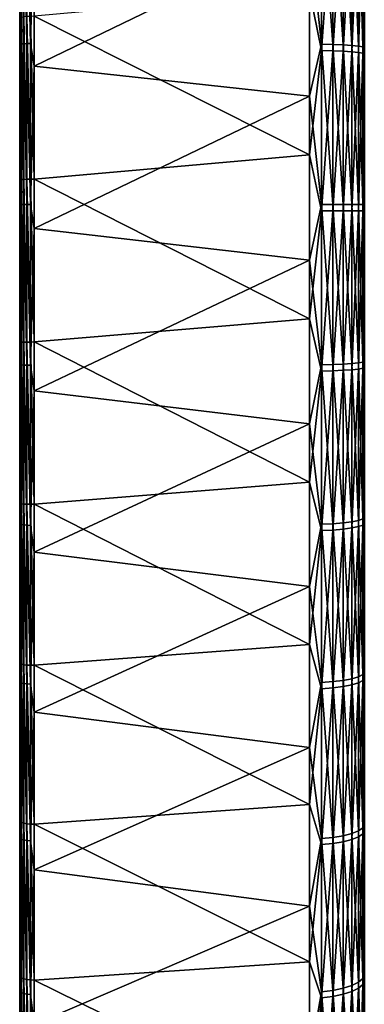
# Model space of a CAD drawing. Header units: metres. Extents: x 59 to 132, y -85 to 85.
# Tile 6 of 35: x 59 to 71, y -28 to 7. Entities that reach past the tile are written whole.
import ezdxf

# ---------------------------------------------------------------- set-up
doc = ezdxf.new("R2010")
doc.units = ezdxf.units.M
doc.layers.add('solid_21424500', color=7, linetype='CONTINUOUS')

msp = doc.modelspace()

# ---------------------------------------------------------------- linework, layer by layer
at = {"layer": 'solid_21424500'}
for points in [[(59, -83.846359, 10.483324), (59, 84.286888, 6), (59, 83.545753, 6)], [(59, -83.846359, 10.483324), (59, 83.687645, 11.688738), (59, 84.286888, 6)], [(59, 83.760277, -11.156172), (59, -84.24498, -6.562031), (59, 83.545753, -6)], [(59, 83.760277, -11.156172), (59, -83.610184, -12.224984), (59, -84.24498, -6.562031)], [(59, 83.760277, -11.156172), (59, 82.921486, -16.257107), (59, -83.610184, -12.224984)], [(59, -84.495628, -0.880396), (59, 83.737007, -2.001533), (59, 83.545753, -6)], [(59, -84.36338, 4.805984), (59, 83.545753, 6), (59, 83.737007, 2.001533)], [(59, -84.495628, -0.880396), (59, 83.737007, 2.001533), (59, 83.737007, -2.001533)], [(59, -84.495628, -0.880396), (59, -84.36338, 4.805984), (59, 83.737007, 2.001533)], [(59, -82.948799, 16.11755), (59, 82.709633, 17.303057), (59, 83.687645, 11.688738)], [(59, -83.846359, 10.483324), (59, -82.948799, 16.11755), (59, 83.687645, 11.688738)], [(59, -84.24498, -6.562031), (59, -84.495628, -0.880396), (59, 83.545753, -6)], [(59, -84.36338, 4.805984), (59, -83.846359, 10.483324), (59, 83.545753, 6)], [(59, 82.921486, -16.257107), (59, -82.596405, -17.835644), (59, -83.610184, -12.224984)], [(59, 82.921486, -16.257107), (59, 81.769409, -21.307539), (59, -82.596405, -17.835644)], [(59, -81.671135, 21.678593), (59, 81.349121, 22.85692), (59, 82.709633, 17.303057)], [(59, -82.948799, 16.11755), (59, -81.671135, 21.678593), (59, 82.709633, 17.303057)], [(59, 81.769409, -21.307539), (59, -81.205177, -23.363832), (59, -82.596405, -17.835644)], [(59, 81.769409, -21.307539), (59, 80.312027, -26.272148), (59, -81.205177, -23.363832)], [(59, -80.022896, 27.140654), (59, 79.617271, 28.308437), (59, 81.349121, 22.85692)], [(59, -81.671135, 21.678593), (59, -80.022896, 27.140654), (59, 81.349121, 22.85692)], [(59, 80.312027, -26.272148), (59, -79.446091, -28.785316), (59, -81.205177, -23.363832)], [(59, 80.312027, -26.272148), (59, 78.551399, -31.14394), (59, -79.446091, -28.785316)], [(59, -78.014977, 32.463436), (59, 77.518806, 33.629318), (59, 79.617271, 28.308437)], [(59, -80.022896, 27.140654), (59, -78.014977, 32.463436), (59, 79.617271, 28.308437)], [(59, 78.551399, -31.14394), (59, -77.32518, -34.073204), (59, -79.446091, -28.785316)], [(59, 78.551399, -31.14394), (59, 76.499886, -35.888874), (59, -77.32518, -34.073204)], [(59, -75.643738, 37.660374), (59, 75.069321, 38.792706), (59, 77.518806, 33.629318)], [(59, -78.014977, 32.463436), (59, -75.643738, 37.660374), (59, 77.518806, 33.629318)], [(59, 76.499886, -35.888874), (59, -74.854652, -39.205296), (59, -77.32518, -34.073204)], [(59, 76.499886, -35.888874), (59, 74.155876, -40.511539), (59, -74.854652, -39.205296)], [(59, 75.069321, 38.792706), (59, -74.155876, 40.511539), (59, 72.285477, 43.763184)], [(59, -74.913376, 39.093037), (59, -74.155876, 40.511539), (59, 75.069321, 38.792706)], [(59, -75.643738, 37.660374), (59, -74.913376, 39.093037), (59, 75.069321, 38.792706)], [(59, 74.155876, -40.511539), (59, -72.044434, -44.156582), (59, -74.854652, -39.205296)], [(59, 74.155876, -40.511539), (59, 71.243019, -45.43848), (59, -72.044434, -44.156582)], [(59, 72.285477, 43.763184), (59, -74.155876, 40.511539), (59, -71.229836, 45.458134)], [(59, 72.285477, 43.763184), (59, -71.229836, 45.458134), (59, 69.168831, 48.53812)], [(59, 71.243019, -45.43848), (59, -68.907356, -48.908592), (59, -72.044434, -44.156582)], [(59, 71.243019, -45.43848), (59, 68.017395, -50.138935), (59, -68.907356, -48.908592)], [(59, 69.168831, 48.53812), (59, -71.229836, 45.458134), (59, -67.992554, 50.172615)], [(59, 69.168831, 48.53812), (59, -67.992554, 50.172615), (59, 65.716728, 53.11594)], [(59, 68.017395, -50.138935), (59, -65.45388, -53.441212), (59, -68.907356, -48.908592)], [(59, 68.017395, -50.138935), (59, 64.469666, -54.623981), (59, -65.45388, -53.441212)], [(59, 65.716728, 53.11594), (59, -67.992554, 50.172615), (59, -64.434387, 54.665646)], [(59, 65.716728, 53.11594), (59, -64.434387, 54.665646), (59, 61.958447, 57.458038)], [(59, 64.469666, -54.623981), (59, -61.701019, -57.734371), (59, -65.45388, -53.441212)], [(59, 64.469666, -54.623981), (59, 60.627819, -58.860394), (59, -61.701019, -57.734371)], [(59, 61.958447, 57.458038), (59, -64.434387, 54.665646), (59, -60.584255, 58.905228)], [(59, 61.958447, 57.458038), (59, -60.584255, 58.905228), (59, 57.915604, 61.529804)], [(59, 60.627819, -58.860394), (59, -57.661457, -61.767883), (59, -61.701019, -57.734371)], [(59, 60.627819, -58.860394), (59, 56.508194, -62.82452), (59, -57.661457, -61.767883)], [(59, 57.915604, 61.529804), (59, -60.584255, 58.905228), (59, -56.459351, 62.868481)], [(59, 57.915604, 61.529804), (59, -56.459351, 62.868481), (59, 53.608551, 65.317665)], [(59, 56.508194, -62.82452), (59, -53.358601, -65.522003), (59, -57.661457, -61.767883)], [(59, 56.508194, -62.82452), (59, 52.136356, -66.498703), (59, -53.358601, -65.522003)], [(59, 53.608551, 65.317665), (59, -56.459351, 62.868481), (59, -52.085262, 66.538727)], [(59, 53.608551, 65.317665), (59, -52.085262, 66.538727), (59, 49.057236, 68.800751)], [(59, 52.136356, -66.498703), (59, -48.812656, -68.974472), (59, -53.358601, -65.522003)], [(59, 52.136356, -66.498703), (59, 47.538872, -69.85936), (59, -48.812656, -68.974472)], [(59, 49.057236, 68.800751), (59, -52.085262, 66.538727), (59, -47.492516, 69.891884)], [(59, 49.057236, 68.800751), (59, -47.492516, 69.891884), (59, 44.284504, 71.966354)], [(59, 47.538872, -69.85936), (59, -44.045925, -72.112617), (59, -48.812656, -68.974472)], [(59, 47.538872, -69.85936), (59, 42.729111, -72.90062), (59, -44.045925, -72.112617)], [(59, 44.284504, 71.966354), (59, -47.492516, 69.891884), (59, -42.68351, 72.927322)], [(59, 44.284504, 71.966354), (59, -42.68351, 72.927322), (59, 39.311787, 74.798027)], [(59, 42.729111, -72.90062), (59, -39.079506, -74.919655), (59, -44.045925, -72.112617)], [(59, 42.729111, -72.90062), (59, 37.719505, -75.613266), (59, -39.079506, -74.919655)], [(59, 39.311787, 74.798027), (59, -42.68351, 72.927322), (59, -37.657047, 75.643623)], [(59, 39.311787, 74.798027), (59, -37.657047, 75.643623), (59, 34.163303, 77.286102)], [(59, 37.719505, -75.613266), (59, -33.937225, -77.385643), (59, -39.079506, -74.919655)], [(59, 37.719505, -75.613266), (59, 32.539436, -77.983719), (59, -33.937225, -77.385643)], [(59, 34.163303, 77.286102), (59, -37.657047, 75.643623), (59, -32.454445, 78.019127)], [(59, 34.163303, 77.286102), (59, -32.454445, 78.019127), (59, 28.862244, 79.417519)], [(59, 32.539436, -77.983719), (59, -28.64184, -79.497276), (59, -33.937225, -77.385643)], [(59, 32.539436, -77.983719), (59, 27.214516, -79.997131), (59, -28.64184, -79.497276)], [(59, 28.862244, 79.417519), (59, -32.454445, 78.019127), (59, -27.1092, 80.032814)], [(59, 28.862244, 79.417519), (59, -27.1092, 80.032814), (59, 23.433149, 81.185959)], [(59, 27.214516, -79.997131), (59, -23.217663, -81.247849), (59, -28.64184, -79.497276)], [(59, 27.214516, -79.997131), (59, 21.768475, -81.648079), (59, -23.217663, -81.247849)], [(59, 23.433149, 81.185959), (59, -27.1092, 80.032814), (59, -21.643564, 81.681274)], [(59, 23.433149, 81.185959), (59, -21.643564, 81.681274), (59, 17.899904, 82.581879)], [(59, 21.768475, -81.648079), (59, -17.687084, -82.62748), (59, -23.217663, -81.247849)], [(59, 21.768475, -81.648079), (59, 16.225113, -82.92717), (59, -17.687084, -82.62748)], [(59, 17.899904, 82.581879), (59, -21.643564, 81.681274), (59, -16.082861, 82.954941)], [(59, 17.899904, 82.581879), (59, -16.082861, 82.954941), (59, 12.28767, 83.601952)], [(59, 16.225113, -82.92717), (59, -12.078646, -83.632408), (59, -17.687084, -82.62748)], [(59, 16.225113, -82.92717), (59, 10.609862, -83.831406), (59, -12.078646, -83.632408)], [(59, 12.28767, 83.601952), (59, 6.6211, 84.239738), (59.017467, 6.698436, 84.365669)], [(59, 12.28767, 83.601952), (59, -16.082861, 82.954941), (59, -10.451396, 83.851311)], [(59, 12.28767, 83.601952), (59, -10.451396, 83.851311), (59, 6.6211, 84.239738)], [(59.017467, 11.390768, -83.861115), (59.017467, 5.764027, -84.434662), (59, 10.609862, -83.831406)], [(59.068981, 11.407246, -83.982422), (59.068981, 5.772365, -84.556793), (59.017467, 11.390768, -83.861115)], [(59.068981, 5.772365, -84.556793), (59.017467, 5.764027, -84.434662), (59.017467, 11.390768, -83.861115)], [(59.150913, 11.421316, -84.086006), (59.150913, 5.779485, -84.661095), (59.068981, 11.407246, -83.982422)], [(59.150913, 5.779485, -84.661095), (59.068981, 5.772365, -84.556793), (59.068981, 11.407246, -83.982422)], [(59.257481, 11.431987, -84.164566), (59.257481, 5.784884, -84.740189), (59.150913, 11.421316, -84.086006)], [(59.257481, 5.784884, -84.740189), (59.150913, 5.779485, -84.661095), (59.150913, 11.421316, -84.086006)], [(59.381157, 11.438504, -84.212555), (59.381157, 5.788183, -84.788506), (59.257481, 11.431987, -84.164566)], [(59.381157, 5.788183, -84.788506), (59.257481, 5.784884, -84.740189), (59.257481, 11.431987, -84.164566)], [(59.513088, 10.702214, -84.323563), (59.381157, 5.788183, -84.788506), (59.381157, 11.438504, -84.212555)], [(69.662239, 11.398536, -83.918297), (69.662239, 5.767957, -84.492233), (69.240135, 9.69557, -84.188835)], [(69.662239, 5.54522, 84.507141), (69.662239, 11.177291, 83.948051), (69.240135, 7.635946, 84.400574)], [(70.06514, 5.758039, -84.346947), (69.662239, 5.767957, -84.492233), (69.662239, 11.398536, -83.918297)], [(70.06514, 11.378936, -83.774002), (70.06514, 5.758039, -84.346947), (69.662239, 11.398536, -83.918297)], [(70.06514, 11.158072, 83.803703), (69.662239, 11.177291, 83.948051), (69.662239, 5.54522, 84.507141)], [(70.06514, 5.535685, 84.361832), (70.06514, 11.158072, 83.803703), (69.662239, 5.54522, 84.507141)], [(70.427788, 5.742505, -84.119392), (70.06514, 5.758039, -84.346947), (70.06514, 11.378936, -83.774002)], [(70.427788, 11.348237, -83.547989), (70.427788, 5.742505, -84.119392), (70.06514, 11.378936, -83.774002)], [(70.427788, 11.127969, 83.577606), (70.06514, 11.158072, 83.803703), (70.06514, 5.535685, 84.361832)], [(70.427788, 5.520751, 84.134239), (70.427788, 11.127969, 83.577606), (70.06514, 5.535685, 84.361832)], [(70.733536, 5.722066, -83.82), (70.427788, 5.742505, -84.119392), (70.427788, 11.348237, -83.547989)], [(70.733536, 11.307847, -83.250626), (70.733536, 5.722066, -83.82), (70.427788, 11.348237, -83.547989)], [(70.733536, 11.088363, 83.280144), (70.427788, 11.127969, 83.577606), (70.427788, 5.520751, 84.134239)], [(70.968361, 5.697662, -83.462509), (70.733536, 5.722066, -83.82), (70.733536, 11.307847, -83.250626)], [(70.968361, 11.25962, -82.895569), (70.968361, 5.697662, -83.462509), (70.733536, 11.307847, -83.250626)], [(71.121483, 5.670412, -83.063324), (70.968361, 5.697662, -83.462509), (70.968361, 11.25962, -82.895569)], [(71.121483, 11.205767, -82.499092), (71.121483, 5.670412, -83.063324), (70.968361, 11.25962, -82.895569)], [(71.18586, 11.207539, -82.071953), (71.186066, 5.624332, -82.637718), (71.121483, 11.205767, -82.499092)], [(71.186066, 5.624332, -82.637718), (71.121483, 5.670412, -83.063324), (71.121483, 11.205767, -82.499092)], [(70.733536, 5.501101, 83.834793), (70.733536, 11.088363, 83.280144), (70.427788, 5.520751, 84.134239)], [(70.968361, 11.041072, 82.924957), (70.733536, 11.088363, 83.280144), (70.733536, 5.501101, 83.834793)], [(70.968361, 5.477639, 83.477242), (70.968361, 11.041072, 82.924957), (70.733536, 5.501101, 83.834793)], [(71.121483, 10.988265, 82.528343), (70.968361, 11.041072, 82.924957), (70.968361, 5.477639, 83.477242)], [(71.121483, 5.451441, 83.077988), (71.121483, 10.988265, 82.528343), (70.968361, 5.477639, 83.477242)], [(71.185867, 7.559892, 82.487747), (71.121483, 10.988265, 82.528343), (71.121483, 5.451441, 83.077988)], [(59, 10.609862, -83.831406), (59, -6.420363, -84.255302), (59, -12.078646, -83.632408)], [(59, 10.609862, -83.831406), (59, 4.948321, -84.35466), (59, -6.420363, -84.255302)], [(59.017467, 5.764027, -84.434662), (59, 4.948321, -84.35466), (59, 10.609862, -83.831406)], [(59.513088, 10.702214, -84.323563), (59.513088, 4.993033, -84.853226), (59.381157, 5.788183, -84.788506)], [(69.240135, 9.69557, -84.188835), (59.513088, 4.993033, -84.853226), (59.513088, 10.702214, -84.323563)], [(69.240135, 9.69557, -84.188835), (69.240135, 3.927718, -84.654221), (59.513088, 4.993033, -84.853226)], [(69.662239, 5.767957, -84.492233), (69.240135, 3.927718, -84.654221), (69.240135, 9.69557, -84.188835)], [(59.513088, 6.750846, 84.731491), (69.240135, 1.858447, 84.724907), (69.240135, 7.635946, 84.400574)], [(69.662239, 5.54522, 84.507141), (69.240135, 7.635946, 84.400574), (69.240135, 1.858447, 84.724907)], [(71.185867, 1.908841, 82.811577), (71.185867, 7.559892, 82.487747), (71.121483, 5.451441, 83.077988)], [(59, 6.6211, 84.239738), (59.017467, 0.98024, 84.625496), (59.017467, 6.698436, 84.365669)], [(59, 6.6211, 84.239738), (59, 0.925592, 84.495064), (59.017467, 0.98024, 84.625496)], [(59, 6.6211, 84.239738), (59, -10.451396, 83.851311), (59, -4.773521, 84.364632)], [(59, 6.6211, 84.239738), (59, -4.773521, 84.364632), (59, 0.925592, 84.495064)], [(59.068981, 0.986425, 84.747856), (59.068981, 6.713176, 84.487312), (59.017467, 6.698436, 84.365669)], [(59.068981, 0.986425, 84.747856), (59.017467, 6.698436, 84.365669), (59.017467, 0.98024, 84.625496)], [(59.150913, 0.992497, 84.852333), (59.150913, 6.726599, 84.59111), (59.068981, 6.713176, 84.487312)], [(59.150913, 0.992497, 84.852333), (59.068981, 6.713176, 84.487312), (59.068981, 0.986425, 84.747856)], [(59.257481, 0.998065, 84.931549), (59.257481, 6.737799, 84.669754), (59.150913, 6.726599, 84.59111)], [(59.257481, 0.998065, 84.931549), (59.150913, 6.726599, 84.59111), (59.150913, 0.992497, 84.852333)], [(59.381157, 1.002796, 84.979927), (59.381157, 6.746049, 84.717674), (59.257481, 6.737799, 84.669754)], [(59.381157, 1.002796, 84.979927), (59.257481, 6.737799, 84.669754), (59.257481, 0.998065, 84.931549)], [(59.381157, 6.746049, 84.717674), (59.513088, 1.006431, 84.994041), (59.513088, 6.750846, 84.731491)], [(59.381157, 1.002796, 84.979927), (59.513088, 1.006431, 84.994041), (59.381157, 6.746049, 84.717674)], [(59.513088, 6.750846, 84.731491), (59.513088, 1.006431, 84.994041), (69.240135, 1.858447, 84.724907)], [(59.017467, 5.764027, -84.434662), (59.017467, 0.111542, -84.631104), (59, 4.948321, -84.35466)], [(59.068981, 5.772365, -84.556793), (59.068981, 0.111703, -84.753525), (59.017467, 5.764027, -84.434662)], [(59.068981, 0.111703, -84.753525), (59.017467, 0.111542, -84.631104), (59.017467, 5.764027, -84.434662)], [(59.150913, 5.779485, -84.661095), (59.150913, 0.111841, -84.858063), (59.068981, 5.772365, -84.556793)], [(59.150913, 0.111841, -84.858063), (59.068981, 0.111703, -84.753525), (59.068981, 5.772365, -84.556793)], [(59.257481, 5.784884, -84.740189), (59.257481, 0.111945, -84.93734), (59.150913, 5.779485, -84.661095)], [(59.257481, 0.111945, -84.93734), (59.150913, 0.111841, -84.858063), (59.150913, 5.779485, -84.661095)], [(59.381157, 5.788183, -84.788506), (59.381157, 0.112009, -84.985771), (59.257481, 5.784884, -84.740189)], [(59.381157, 0.112009, -84.985771), (59.257481, 0.111945, -84.93734), (59.257481, 5.784884, -84.740189)], [(59.513088, 4.993033, -84.853226), (59.381157, 0.112009, -84.985771), (59.381157, 5.788183, -84.788506)], [(69.662239, 5.767957, -84.492233), (69.662239, 0.111618, -84.688805), (69.240135, 3.927718, -84.654221)], [(70.06514, 0.111426, -84.54319), (69.662239, 0.111618, -84.688805), (69.662239, 5.767957, -84.492233)], [(70.06514, 5.758039, -84.346947), (70.06514, 0.111426, -84.54319), (69.662239, 5.767957, -84.492233)], [(70.427788, 0.111125, -84.315102), (70.06514, 0.111426, -84.54319), (70.06514, 5.758039, -84.346947)], [(70.427788, 5.742505, -84.119392), (70.427788, 0.111125, -84.315102), (70.06514, 5.758039, -84.346947)], [(70.733536, 0.11073, -84.015015), (70.427788, 0.111125, -84.315102), (70.427788, 5.742505, -84.119392)], [(70.733536, 5.722066, -83.82), (70.733536, 0.11073, -84.015015), (70.427788, 5.742505, -84.119392)], [(70.968361, 0.110258, -83.656693), (70.733536, 0.11073, -84.015015), (70.733536, 5.722066, -83.82)], [(70.968361, 5.697662, -83.462509), (70.968361, 0.110258, -83.656693), (70.733536, 5.722066, -83.82)], [(71.121483, 0.10973, -83.256577), (70.968361, 0.110258, -83.656693), (70.968361, 5.697662, -83.462509)], [(71.121483, 5.670412, -83.063324), (71.121483, 0.10973, -83.256577), (70.968361, 5.697662, -83.462509)], [(71.186066, 5.624332, -82.637718), (71.121483, 0.10973, -83.256577), (71.121483, 5.670412, -83.063324)], [(71.186066, 5.624332, -82.637718), (71.185867, 0, -82.833534), (71.121483, 0.10973, -83.256577)], [(69.662239, -0.111618, 84.688805), (69.662239, 5.54522, 84.507141), (69.240135, 1.858447, 84.724907)], [(70.06514, 5.535685, 84.361832), (69.662239, 5.54522, 84.507141), (69.662239, -0.111618, 84.688805)], [(70.06514, -0.111426, 84.54319), (70.06514, 5.535685, 84.361832), (69.662239, -0.111618, 84.688805)], [(70.427788, 5.520751, 84.134239), (70.06514, 5.535685, 84.361832), (70.06514, -0.111426, 84.54319)], [(70.427788, -0.111125, 84.315102), (70.427788, 5.520751, 84.134239), (70.06514, -0.111426, 84.54319)], [(70.733536, 5.501101, 83.834793), (70.427788, 5.520751, 84.134239), (70.427788, -0.111125, 84.315102)], [(70.733536, -0.11073, 84.015015), (70.733536, 5.501101, 83.834793), (70.427788, -0.111125, 84.315102)], [(70.968361, 5.477639, 83.477242), (70.733536, 5.501101, 83.834793), (70.733536, -0.11073, 84.015015)], [(70.968361, -0.110258, 83.656693), (70.968361, 5.477639, 83.477242), (70.733536, -0.11073, 84.015015)], [(71.121483, 5.451441, 83.077988), (70.968361, 5.477639, 83.477242), (70.968361, -0.110258, 83.656693)], [(71.121483, -0.10973, 83.256577), (71.121483, 5.451441, 83.077988), (70.968361, -0.110258, 83.656693)], [(71.185867, 1.908841, 82.811577), (71.121483, 5.451441, 83.077988), (71.121483, -0.10973, 83.256577)], [(59, 4.948321, -84.35466), (59, -0.736199, -84.496933), (59, -6.420363, -84.255302)], [(59.017467, 0.111542, -84.631104), (59, -0.736199, -84.496933), (59, 4.948321, -84.35466)], [(59.513088, 4.993033, -84.853226), (59.513088, -0.738866, -84.996788), (59.381157, 0.112009, -84.985771)], [(69.240135, 3.927718, -84.654221), (59.513088, -0.738866, -84.996788), (59.513088, 4.993033, -84.853226)], [(69.240135, 3.927718, -84.654221), (69.240135, -1.858447, -84.724907), (59.513088, -0.738866, -84.996788)], [(69.662239, 0.111618, -84.688805), (69.240135, -1.858447, -84.724907), (69.240135, 3.927718, -84.654221)], [(59.513088, 1.006431, 84.994041), (69.240135, -3.927718, 84.654221), (69.240135, 1.858447, 84.724907)], [(69.662239, -0.111618, 84.688805), (69.240135, 1.858447, 84.724907), (69.240135, -3.927718, 84.654221)], [(71.185867, -3.752643, 82.748436), (71.185867, 1.908841, 82.811577), (71.121483, -0.10973, 83.256577)], [(59, 0.925592, 84.495064), (59.017467, -4.742441, 84.498192), (59.017467, 0.98024, 84.625496)], [(59, 0.925592, 84.495064), (59, -4.773521, 84.364632), (59.017467, -4.742441, 84.498192)], [(59.068981, -4.744839, 84.620674), (59.068981, 0.986425, 84.747856), (59.017467, 0.98024, 84.625496)], [(59.068981, -4.744839, 84.620674), (59.017467, 0.98024, 84.625496), (59.017467, -4.742441, 84.498192)], [(59.150913, -4.746146, 84.725304), (59.150913, 0.992497, 84.852333), (59.068981, 0.986425, 84.747856)], [(59.150913, -4.746146, 84.725304), (59.068981, 0.986425, 84.747856), (59.068981, -4.744839, 84.620674)], [(59.257481, -4.746236, 84.804703), (59.257481, 0.998065, 84.931549), (59.150913, 0.992497, 84.852333)], [(59.257481, -4.746236, 84.804703), (59.150913, 0.992497, 84.852333), (59.150913, -4.746146, 84.725304)], [(59.381157, -4.745046, 84.853271), (59.381157, 1.002796, 84.979927), (59.257481, 0.998065, 84.931549)], [(59.381157, -4.745046, 84.853271), (59.257481, 0.998065, 84.931549), (59.257481, -4.746236, 84.804703)], [(59.381157, 1.002796, 84.979927), (59.513088, -4.74259, 84.867592), (59.513088, 1.006431, 84.994041)], [(59.381157, -4.745046, 84.853271), (59.513088, -4.74259, 84.867592), (59.381157, 1.002796, 84.979927)], [(59.513088, 1.006431, 84.994041), (59.513088, -4.74259, 84.867592), (69.240135, -3.927718, 84.654221)], [(59.017467, 0.111542, -84.631104), (59.017467, -5.541441, -84.449562), (59, -0.736199, -84.496933)], [(59.068981, 0.111703, -84.753525), (59.068981, -5.549457, -84.571716), (59.017467, 0.111542, -84.631104)], [(59.068981, -5.549457, -84.571716), (59.017467, -5.541441, -84.449562), (59.017467, 0.111542, -84.631104)], [(59.150913, 0.111841, -84.858063), (59.150913, -5.556302, -84.676033), (59.068981, 0.111703, -84.753525)], [(59.150913, -5.556302, -84.676033), (59.068981, -5.549457, -84.571716), (59.068981, 0.111703, -84.753525)], [(59.257481, 0.111945, -84.93734), (59.257481, -5.561493, -84.755142), (59.150913, 0.111841, -84.858063)], [(59.257481, -5.561493, -84.755142), (59.150913, -5.556302, -84.676033), (59.150913, 0.111841, -84.858063)], [(59.381157, 0.112009, -84.985771), (59.381157, -5.564664, -84.803467), (59.257481, 0.111945, -84.93734)], [(59.381157, -5.564664, -84.803467), (59.257481, -5.561493, -84.755142), (59.257481, 0.111945, -84.93734)], [(59.513088, -0.738866, -84.996788), (59.381157, -5.564664, -84.803467), (59.381157, 0.112009, -84.985771)], [(69.662239, 0.111618, -84.688805), (69.662239, -5.54522, -84.507141), (69.240135, -1.858447, -84.724907)], [(70.06514, -5.535685, -84.361832), (69.662239, -5.54522, -84.507141), (69.662239, 0.111618, -84.688805)], [(70.06514, 0.111426, -84.54319), (70.06514, -5.535685, -84.361832), (69.662239, 0.111618, -84.688805)], [(70.427788, -5.520751, -84.134239), (70.06514, -5.535685, -84.361832), (70.06514, 0.111426, -84.54319)], [(70.427788, 0.111125, -84.315102), (70.427788, -5.520751, -84.134239), (70.06514, 0.111426, -84.54319)], [(70.733536, -5.501101, -83.834793), (70.427788, -5.520751, -84.134239), (70.427788, 0.111125, -84.315102)], [(70.733536, 0.11073, -84.015015), (70.733536, -5.501101, -83.834793), (70.427788, 0.111125, -84.315102)], [(70.968361, -5.477639, -83.477242), (70.733536, -5.501101, -83.834793), (70.733536, 0.11073, -84.015015)], [(70.968361, 0.110258, -83.656693), (70.968361, -5.477639, -83.477242), (70.733536, 0.11073, -84.015015)], [(71.121483, -5.451441, -83.077988), (70.968361, -5.477639, -83.477242), (70.968361, 0.110258, -83.656693)], [(71.121483, 0.10973, -83.256577), (71.121483, -5.451441, -83.077988), (70.968361, 0.110258, -83.656693)], [(71.185867, 0, -82.833534), (71.121483, -5.451441, -83.077988), (71.121483, 0.10973, -83.256577)], [(69.662239, -5.767957, 84.492233), (69.662239, -0.111618, 84.688805), (69.240135, -3.927718, 84.654221)], [(70.06514, -0.111426, 84.54319), (69.662239, -0.111618, 84.688805), (69.662239, -5.767957, 84.492233)], [(70.06514, -5.758039, 84.346947), (70.06514, -0.111426, 84.54319), (69.662239, -5.767957, 84.492233)], [(70.427788, -0.111125, 84.315102), (70.06514, -0.111426, 84.54319), (70.06514, -5.758039, 84.346947)], [(70.427788, -5.742505, 84.119392), (70.427788, -0.111125, 84.315102), (70.06514, -5.758039, 84.346947)], [(70.733536, -0.11073, 84.015015), (70.427788, -0.111125, 84.315102), (70.427788, -5.742505, 84.119392)], [(70.733536, -5.722066, 83.82), (70.733536, -0.11073, 84.015015), (70.427788, -5.742505, 84.119392)], [(70.968361, -0.110258, 83.656693), (70.733536, -0.11073, 84.015015), (70.733536, -5.722066, 83.82)], [(70.968361, -5.697662, 83.462509), (70.968361, -0.110258, 83.656693), (70.733536, -5.722066, 83.82)], [(71.121483, -0.10973, 83.256577), (70.968361, -0.110258, 83.656693), (70.968361, -5.697662, 83.462509)], [(71.121483, -5.670412, 83.063324), (71.121483, -0.10973, 83.256577), (70.968361, -5.697662, 83.462509)], [(71.185867, 0, -82.833534), (71.185669, -5.630146, -82.646461), (71.121483, -5.451441, -83.077988)], [(71.185867, -3.752643, 82.748436), (71.121483, -0.10973, 83.256577), (71.121483, -5.670412, 83.063324)], [(59.017467, -5.541441, -84.449562), (59, -6.420363, -84.255302), (59, -0.736199, -84.496933)], [(59.513088, -0.738866, -84.996788), (59.513088, -6.467404, -84.753601), (59.381157, -5.564664, -84.803467)], [(69.240135, -1.858447, -84.724907), (59.513088, -6.467404, -84.753601), (59.513088, -0.738866, -84.996788)], [(69.240135, -1.858447, -84.724907), (69.240135, -7.635946, -84.400574), (59.513088, -6.467404, -84.753601)], [(69.662239, -5.54522, -84.507141), (69.240135, -7.635946, -84.400574), (69.240135, -1.858447, -84.724907)], [(71.185867, -9.399433, 82.298553), (71.185867, -3.752643, 82.748436), (71.121483, -5.670412, 83.063324)], [(59.513088, -4.74259, 84.867592), (69.240135, -9.69557, 84.188835), (69.240135, -3.927718, 84.654221)], [(69.662239, -5.767957, 84.492233), (69.240135, -3.927718, 84.654221), (69.240135, -9.69557, 84.188835)], [(59, -4.773521, 84.364632), (59.017467, -10.443427, 83.984344), (59.017467, -4.742441, 84.498192)], [(59, -4.773521, 84.364632), (59, -10.451396, 83.851311), (59.017467, -10.443427, 83.984344)], [(59.068981, -10.454394, 84.106346), (59.017467, -4.742441, 84.498192), (59.017467, -10.443427, 83.984344)], [(59.068981, -10.454394, 84.106346), (59.068981, -4.744839, 84.620674), (59.017467, -4.742441, 84.498192)], [(59.150913, -10.463073, 84.210617), (59.068981, -4.744839, 84.620674), (59.068981, -10.454394, 84.106346)], [(59.150913, -10.463073, 84.210617), (59.150913, -4.746146, 84.725304), (59.068981, -4.744839, 84.620674)], [(59.257481, -10.468819, 84.289787), (59.150913, -4.746146, 84.725304), (59.150913, -10.463073, 84.210617)], [(59.257481, -10.468819, 84.289787), (59.257481, -4.746236, 84.804703), (59.150913, -4.746146, 84.725304)], [(59.381157, -10.471173, 84.338295), (59.381157, -4.745046, 84.853271), (59.257481, -4.746236, 84.804703)], [(59.381157, -10.471173, 84.338295), (59.257481, -4.746236, 84.804703), (59.257481, -10.468819, 84.289787)], [(59.381157, -4.745046, 84.853271), (59.513088, -10.469906, 84.352715), (59.513088, -4.74259, 84.867592)], [(59.381157, -10.471173, 84.338295), (59.513088, -10.469906, 84.352715), (59.381157, -4.745046, 84.853271)], [(59.513088, -4.74259, 84.867592), (59.513088, -10.469906, 84.352715), (69.240135, -9.69557, 84.188835)], [(59.017467, -5.541441, -84.449562), (59.017467, -11.169675, -83.890846), (59, -6.420363, -84.255302)], [(59.068981, -11.185832, -84.012199), (59.017467, -11.169675, -83.890846), (59.017467, -5.541441, -84.449562)], [(59.068981, -5.549457, -84.571716), (59.068981, -11.185832, -84.012199), (59.017467, -5.541441, -84.449562)], [(59.150913, -11.19963, -84.115822), (59.068981, -11.185832, -84.012199), (59.068981, -5.549457, -84.571716)], [(59.150913, -5.556302, -84.676033), (59.150913, -11.19963, -84.115822), (59.068981, -5.549457, -84.571716)], [(59.257481, -11.210093, -84.194412), (59.150913, -11.19963, -84.115822), (59.150913, -5.556302, -84.676033)], [(59.257481, -5.561493, -84.755142), (59.257481, -11.210093, -84.194412), (59.150913, -5.556302, -84.676033)], [(69.662239, -5.54522, -84.507141), (69.662239, -11.177291, -83.948051), (69.240135, -7.635946, -84.400574)], [(70.06514, -5.535685, -84.361832), (70.06514, -11.158072, -83.803703), (69.662239, -5.54522, -84.507141)], [(70.06514, -11.158072, -83.803703), (69.662239, -11.177291, -83.948051), (69.662239, -5.54522, -84.507141)], [(70.427788, -5.520751, -84.134239), (70.427788, -11.127969, -83.577606), (70.06514, -5.535685, -84.361832)], [(70.427788, -11.127969, -83.577606), (70.06514, -11.158072, -83.803703), (70.06514, -5.535685, -84.361832)], [(70.733536, -5.501101, -83.834793), (70.733536, -11.088363, -83.280144), (70.427788, -5.520751, -84.134239)], [(70.733536, -11.088363, -83.280144), (70.427788, -11.127969, -83.577606), (70.427788, -5.520751, -84.134239)], [(70.968361, -5.477639, -83.477242), (70.968361, -11.041072, -82.924957), (70.733536, -5.501101, -83.834793)], [(70.968361, -11.041072, -82.924957), (70.733536, -11.088363, -83.280144), (70.733536, -5.501101, -83.834793)], [(71.121483, -5.451441, -83.077988), (71.121483, -10.988265, -82.528343), (70.968361, -5.477639, -83.477242)], [(71.121483, -10.988265, -82.528343), (70.968361, -11.041072, -82.924957), (70.968361, -5.477639, -83.477242)], [(71.185669, -5.630146, -82.646461), (71.121483, -10.988265, -82.528343), (71.121483, -5.451441, -83.077988)], [(59.381157, -11.216484, -84.242409), (59.257481, -11.210093, -84.194412), (59.257481, -5.561493, -84.755142)], [(59.381157, -5.564664, -84.803467), (59.381157, -11.216484, -84.242409), (59.257481, -5.561493, -84.755142)], [(59.513088, -6.467404, -84.753601), (59.381157, -11.216484, -84.242409), (59.381157, -5.564664, -84.803467)], [(69.662239, -11.398536, 83.918297), (69.662239, -5.767957, 84.492233), (69.240135, -9.69557, 84.188835)], [(70.06514, -5.758039, 84.346947), (69.662239, -5.767957, 84.492233), (69.662239, -11.398536, 83.918297)], [(70.06514, -11.378936, 83.774002), (70.06514, -5.758039, 84.346947), (69.662239, -11.398536, 83.918297)], [(70.427788, -5.742505, 84.119392), (70.06514, -5.758039, 84.346947), (70.06514, -11.378936, 83.774002)], [(70.427788, -11.348237, 83.547989), (70.427788, -5.742505, 84.119392), (70.06514, -11.378936, 83.774002)], [(70.733536, -5.722066, 83.82), (70.427788, -5.742505, 84.119392), (70.427788, -11.348237, 83.547989)], [(70.733536, -11.307847, 83.250626), (70.733536, -5.722066, 83.82), (70.427788, -11.348237, 83.547989)], [(70.968361, -5.697662, 83.462509), (70.733536, -5.722066, 83.82), (70.733536, -11.307847, 83.250626)], [(70.968361, -11.25962, 82.895569), (70.968361, -5.697662, 83.462509), (70.733536, -11.307847, 83.250626)], [(71.121483, -5.670412, 83.063324), (70.968361, -5.697662, 83.462509), (70.968361, -11.25962, 82.895569)], [(71.121483, -11.205767, 82.499092), (71.121483, -5.670412, 83.063324), (70.968361, -11.25962, 82.895569)], [(71.185669, -5.630146, -82.646461), (71.185867, -11.255442, -82.065224), (71.121483, -10.988265, -82.528343)], [(71.185867, -9.399433, 82.298553), (71.121483, -5.670412, 83.063324), (71.121483, -11.205767, 82.499092)], [(59.017467, -11.169675, -83.890846), (59, -12.078646, -83.632408), (59, -6.420363, -84.255302)], [(59.513088, -6.467404, -84.753601), (59.513088, -12.166514, -84.124763), (59.381157, -11.216484, -84.242409)], [(69.240135, -7.635946, -84.400574), (59.513088, -12.166514, -84.124763), (59.513088, -6.467404, -84.753601)], [(69.240135, -7.635946, -84.400574), (69.240135, -13.377844, -83.682716), (59.513088, -12.166514, -84.124763)], [(69.662239, -11.177291, -83.948051), (69.240135, -13.377844, -83.682716), (69.240135, -7.635946, -84.400574)], [(59.513088, -10.469906, 84.352715), (69.240135, -15.418217, 83.330925), (69.240135, -9.69557, 84.188835)], [(69.662239, -11.398536, 83.918297), (69.240135, -9.69557, 84.188835), (69.240135, -15.418217, 83.330925)], [(71.185867, -15.00806, 81.462502), (71.185867, -9.399433, 82.298553), (71.121483, -11.205767, 82.499092)], [(59, -10.451396, 83.851311), (59.017467, -16.096638, 83.086304), (59.017467, -10.443427, 83.984344)], [(59, -10.451396, 83.851311), (59, -16.082861, 82.954941), (59.017467, -16.096638, 83.086304)], [(59.068981, -16.116119, 83.20723), (59.017467, -10.443427, 83.984344), (59.017467, -16.096638, 83.086304)], [(59.068981, -16.116119, 83.20723), (59.068981, -10.454394, 84.106346), (59.017467, -10.443427, 83.984344)], [(59.150913, -16.132126, 83.310608), (59.068981, -10.454394, 84.106346), (59.068981, -16.116119, 83.20723)], [(59.150913, -16.132126, 83.310608), (59.150913, -10.463073, 84.210617), (59.068981, -10.454394, 84.106346)], [(59.257481, -16.143496, 83.38916), (59.150913, -10.463073, 84.210617), (59.150913, -16.132126, 83.310608)], [(59.257481, -16.143496, 83.38916), (59.257481, -10.468819, 84.289787), (59.150913, -10.463073, 84.210617)], [(59.381157, -16.14938, 83.437347), (59.257481, -10.468819, 84.289787), (59.257481, -16.143496, 83.38916)], [(59.381157, -16.14938, 83.437347), (59.381157, -10.471173, 84.338295), (59.257481, -10.468819, 84.289787)], [(59.381157, -10.471173, 84.338295), (59.513088, -16.149303, 83.451782), (59.513088, -10.469906, 84.352715)], [(59.381157, -16.14938, 83.437347), (59.513088, -16.149303, 83.451782), (59.381157, -10.471173, 84.338295)], [(59.513088, -10.469906, 84.352715), (59.513088, -16.149303, 83.451782), (69.240135, -15.418217, 83.330925)], [(70.733536, -11.088363, -83.280144), (70.733536, -16.626102, -82.353546), (70.427788, -11.127969, -83.577606)], [(70.968361, -11.041072, -82.924957), (70.968361, -16.555193, -82.002312), (70.733536, -11.088363, -83.280144)], [(70.968361, -16.555193, -82.002312), (70.733536, -16.626102, -82.353546), (70.733536, -11.088363, -83.280144)], [(71.121483, -10.988265, -82.528343), (71.121483, -16.476011, -81.610115), (70.968361, -11.041072, -82.924957)], [(71.121483, -16.476011, -81.610115), (70.968361, -16.555193, -82.002312), (70.968361, -11.041072, -82.924957)], [(71.185867, -11.255442, -82.065224), (71.121483, -16.476011, -81.610115), (71.121483, -10.988265, -82.528343)], [(59.017467, -11.169675, -83.890846), (59.017467, -16.748022, -82.957451), (59, -12.078646, -83.632408)], [(59.068981, -16.772249, -83.077454), (59.017467, -16.748022, -82.957451), (59.017467, -11.169675, -83.890846)], [(59.068981, -11.185832, -84.012199), (59.068981, -16.772249, -83.077454), (59.017467, -11.169675, -83.890846)], [(59.150913, -16.792936, -83.179932), (59.068981, -16.772249, -83.077454), (59.068981, -11.185832, -84.012199)], [(59.150913, -11.19963, -84.115822), (59.150913, -16.792936, -83.179932), (59.068981, -11.185832, -84.012199)], [(59.257481, -16.808626, -83.257645), (59.150913, -16.792936, -83.179932), (59.150913, -11.19963, -84.115822)], [(59.257481, -11.210093, -84.194412), (59.257481, -16.808626, -83.257645), (59.150913, -11.19963, -84.115822)], [(59.381157, -16.818209, -83.305107), (59.257481, -16.808626, -83.257645), (59.257481, -11.210093, -84.194412)], [(59.381157, -11.216484, -84.242409), (59.381157, -16.818209, -83.305107), (59.257481, -11.210093, -84.194412)], [(59.513088, -12.166514, -84.124763), (59.381157, -16.818209, -83.305107), (59.381157, -11.216484, -84.242409)], [(69.662239, -11.177291, -83.948051), (69.662239, -16.759443, -83.014023), (69.240135, -13.377844, -83.682716)], [(69.662239, -16.978205, 82.969559), (69.662239, -11.398536, 83.918297), (69.240135, -15.418217, 83.330925)], [(70.06514, -11.158072, -83.803703), (70.06514, -16.730625, -82.871284), (69.662239, -11.177291, -83.948051)], [(70.06514, -16.730625, -82.871284), (69.662239, -16.759443, -83.014023), (69.662239, -11.177291, -83.948051)], [(70.06514, -11.378936, 83.774002), (69.662239, -11.398536, 83.918297), (69.662239, -16.978205, 82.969559)], [(70.06514, -16.949011, 82.826889), (70.06514, -11.378936, 83.774002), (69.662239, -16.978205, 82.969559)], [(70.427788, -11.127969, -83.577606), (70.427788, -16.685488, -82.647705), (70.06514, -11.158072, -83.803703)], [(70.427788, -16.685488, -82.647705), (70.06514, -16.730625, -82.871284), (70.06514, -11.158072, -83.803703)], [(70.427788, -11.348237, 83.547989), (70.06514, -11.378936, 83.774002), (70.06514, -16.949011, 82.826889)], [(70.427788, -16.903284, 82.603432), (70.427788, -11.348237, 83.547989), (70.06514, -16.949011, 82.826889)], [(70.733536, -16.626102, -82.353546), (70.427788, -16.685488, -82.647705), (70.427788, -11.127969, -83.577606)], [(70.733536, -11.307847, 83.250626), (70.427788, -11.348237, 83.547989), (70.427788, -16.903284, 82.603432)], [(70.733536, -16.843124, 82.309441), (70.733536, -11.307847, 83.250626), (70.427788, -16.903284, 82.603432)], [(70.968361, -11.25962, 82.895569), (70.733536, -11.307847, 83.250626), (70.733536, -16.843124, 82.309441)], [(70.968361, -16.771288, 81.958389), (70.968361, -11.25962, 82.895569), (70.733536, -16.843124, 82.309441)], [(71.121483, -11.205767, 82.499092), (70.968361, -11.25962, 82.895569), (70.968361, -16.771288, 81.958389)], [(71.121483, -16.691074, 81.566399), (71.121483, -11.205767, 82.499092), (70.968361, -16.771288, 81.958389)], [(71.185867, -15.00806, 81.462502), (71.121483, -11.205767, 82.499092), (71.121483, -16.691074, 81.566399)], [(71.185867, -11.255442, -82.065224), (71.185875, -16.847179, -81.102043), (71.121483, -16.476011, -81.610115)], [(59.017467, -16.748022, -82.957451), (59, -17.687084, -82.62748), (59, -12.078646, -83.632408)], [(59.513088, -12.166514, -84.124763), (59.513088, -17.810265, -83.113144), (59.381157, -16.818209, -83.305107)], [(69.240135, -13.377844, -83.682716), (59.513088, -17.810265, -83.113144), (59.513088, -12.166514, -84.124763)], [(69.240135, -13.377844, -83.682716), (69.240135, -19.057367, -82.574699), (59.513088, -17.810265, -83.113144)], [(69.662239, -16.759443, -83.014023), (69.240135, -19.057367, -82.574699), (69.240135, -13.377844, -83.682716)], [(71.185867, -20.549196, 80.244202), (71.185867, -15.00806, 81.462502), (71.121483, -16.691074, 81.566399)], [(59.513088, -16.149303, 83.451782), (69.240135, -21.068975, 82.08448), (69.240135, -15.418217, 83.330925)], [(69.662239, -16.978205, 82.969559), (69.240135, -15.418217, 83.330925), (69.240135, -21.068975, 82.08448)], [(59, -16.082861, 82.954941), (59.017467, -21.676214, 81.808174), (59.017467, -16.096638, 83.086304)], [(59, -16.082861, 82.954941), (59, -21.643564, 81.681274), (59.017467, -21.676214, 81.808174)], [(59.068981, -21.704113, 81.927429), (59.017467, -16.096638, 83.086304), (59.017467, -21.676214, 81.808174)], [(59.068981, -21.704113, 81.927429), (59.068981, -16.116119, 83.20723), (59.017467, -16.096638, 83.086304)], [(59.150913, -21.727365, 82.029419), (59.068981, -16.116119, 83.20723), (59.068981, -21.704113, 81.927429)], [(59.150913, -21.727365, 82.029419), (59.150913, -16.132126, 83.310608), (59.068981, -16.116119, 83.20723)], [(59.257481, -21.744299, 82.106941), (59.150913, -16.132126, 83.310608), (59.150913, -21.727365, 82.029419)], [(59.257481, -21.744299, 82.106941), (59.257481, -16.143496, 83.38916), (59.150913, -16.132126, 83.310608)], [(59.381157, -21.753679, 82.154556), (59.257481, -16.143496, 83.38916), (59.257481, -21.744299, 82.106941)], [(59.381157, -21.753679, 82.154556), (59.381157, -16.14938, 83.437347), (59.257481, -16.143496, 83.38916)], [(59.381157, -16.14938, 83.437347), (59.513088, -21.754787, 82.168907), (59.513088, -16.149303, 83.451782)], [(59.381157, -21.753679, 82.154556), (59.513088, -21.754787, 82.168907), (59.381157, -16.14938, 83.437347)], [(59.513088, -16.149303, 83.451782), (59.513088, -21.754787, 82.168907), (69.240135, -21.068975, 82.08448)], [(70.733536, -16.626102, -82.353546), (70.733536, -22.089584, -81.059143), (70.427788, -16.685488, -82.647705)], [(70.968361, -16.555193, -82.002312), (70.968361, -21.995373, -80.713432), (70.733536, -16.626102, -82.353546)], [(70.968361, -21.995373, -80.713432), (70.733536, -22.089584, -81.059143), (70.733536, -16.626102, -82.353546)], [(71.121483, -16.476011, -81.610115), (71.121483, -21.890173, -80.327393), (70.968361, -16.555193, -82.002312)], [(71.121483, -21.890173, -80.327393), (70.968361, -21.995373, -80.713432), (70.968361, -16.555193, -82.002312)], [(71.185822, -19.621735, -80.476952), (71.121483, -21.890173, -80.327393), (71.121483, -16.476011, -81.610115)], [(71.185875, -16.847179, -81.102043), (71.185822, -19.621735, -80.476952), (71.121483, -16.476011, -81.610115)], [(59.017467, -16.748022, -82.957451), (59.017467, -22.251568, -81.653557), (59, -17.687084, -82.62748)], [(59.068981, -22.283756, -81.771675), (59.017467, -22.251568, -81.653557), (59.017467, -16.748022, -82.957451)], [(59.068981, -16.772249, -83.077454), (59.068981, -22.283756, -81.771675), (59.017467, -16.748022, -82.957451)], [(59.150913, -22.311243, -81.872536), (59.068981, -22.283756, -81.771675), (59.068981, -16.772249, -83.077454)], [(59.150913, -16.792936, -83.179932), (59.150913, -22.311243, -81.872536), (59.068981, -16.772249, -83.077454)], [(59.257481, -22.332087, -81.949028), (59.150913, -22.311243, -81.872536), (59.150913, -16.792936, -83.179932)], [(59.257481, -16.808626, -83.257645), (59.257481, -22.332087, -81.949028), (59.150913, -16.792936, -83.179932)], [(59.381157, -22.34482, -81.995743), (59.257481, -22.332087, -81.949028), (59.257481, -16.808626, -83.257645)], [(59.381157, -16.818209, -83.305107), (59.381157, -22.34482, -81.995743), (59.257481, -16.808626, -83.257645)], [(59.513088, -17.810265, -83.113144), (59.381157, -22.34482, -81.995743), (59.381157, -16.818209, -83.305107)], [(69.662239, -16.759443, -83.014023), (69.662239, -22.266741, -81.709236), (69.240135, -19.057367, -82.574699)], [(69.662239, -22.482046, 81.650253), (69.662239, -16.978205, 82.969559), (69.240135, -21.068975, 82.08448)], [(70.06514, -16.730625, -82.871284), (70.06514, -22.228455, -81.568733), (69.662239, -16.759443, -83.014023)], [(70.06514, -22.228455, -81.568733), (69.662239, -22.266741, -81.709236), (69.662239, -16.759443, -83.014023)], [(70.06514, -16.949011, 82.826889), (69.662239, -16.978205, 82.969559), (69.662239, -22.482046, 81.650253)], [(70.06514, -22.443388, 81.509857), (70.06514, -16.949011, 82.826889), (69.662239, -22.482046, 81.650253)], [(70.427788, -16.685488, -82.647705), (70.427788, -22.168486, -81.348671), (70.06514, -16.730625, -82.871284)], [(70.427788, -22.168486, -81.348671), (70.06514, -22.228455, -81.568733), (70.06514, -16.730625, -82.871284)], [(70.427788, -16.903284, 82.603432), (70.06514, -16.949011, 82.826889), (70.06514, -22.443388, 81.509857)], [(70.427788, -22.382839, 81.289955), (70.427788, -16.903284, 82.603432), (70.06514, -22.443388, 81.509857)], [(70.733536, -22.089584, -81.059143), (70.427788, -22.168486, -81.348671), (70.427788, -16.685488, -82.647705)], [(70.733536, -16.843124, 82.309441), (70.427788, -16.903284, 82.603432), (70.427788, -22.382839, 81.289955)], [(70.733536, -22.303175, 81.000633), (70.733536, -16.843124, 82.309441), (70.427788, -22.382839, 81.289955)], [(70.968361, -16.771288, 81.958389), (70.733536, -16.843124, 82.309441), (70.733536, -22.303175, 81.000633)], [(70.968361, -22.208054, 80.655167), (70.968361, -16.771288, 81.958389), (70.733536, -22.303175, 81.000633)], [(71.121483, -16.691074, 81.566399), (70.968361, -16.771288, 81.958389), (70.968361, -22.208054, 80.655167)], [(71.121483, -22.101837, 80.269417), (71.121483, -16.691074, 81.566399), (70.968361, -22.208054, 80.655167)], [(71.185867, -20.549196, 80.244202), (71.121483, -16.691074, 81.566399), (71.121483, -22.101837, 80.269417)], [(59.017467, -22.251568, -81.653557), (59, -23.217663, -81.247849), (59, -17.687084, -82.62748)], [(59.513088, -17.810265, -83.113144), (59.513088, -23.372972, -81.723335), (59.381157, -22.34482, -81.995743)], [(69.240135, -19.057367, -82.574699), (59.513088, -23.372972, -81.723335), (59.513088, -17.810265, -83.113144)], [(69.240135, -19.057367, -82.574699), (69.240135, -24.648037, -81.081673), (59.513088, -23.372972, -81.723335)], [(69.662239, -22.266741, -81.709236), (69.240135, -24.648037, -81.081673), (69.240135, -19.057367, -82.574699)], [(71.185822, -19.621735, -80.476952), (71.185867, -22.376959, -79.753685), (71.121483, -21.890173, -80.327393)], [(71.185867, -25.995895, 78.648529), (71.185867, -20.549196, 80.244202), (71.121483, -22.101837, 80.269417)], [(59.513088, -21.754787, 82.168907), (69.240135, -26.621502, 80.455322), (69.240135, -21.068975, 82.08448)], [(69.662239, -22.482046, 81.650253), (69.240135, -21.068975, 82.08448), (69.240135, -26.621502, 80.455322)], [(59, -21.643564, 81.681274), (59, -27.1092, 80.032814), (59.017467, -21.676214, 81.808174)], [(59, -27.1092, 80.032814), (59.017467, -27.15663, 80.155807), (59.017467, -21.676214, 81.808174)], [(59.068981, -27.19281, 80.272804), (59.017467, -21.676214, 81.808174), (59.017467, -27.15663, 80.155807)], [(59.068981, -27.19281, 80.272804), (59.068981, -21.704113, 81.927429), (59.017467, -21.676214, 81.808174)], [(59.150913, -27.223188, 80.372887), (59.068981, -21.704113, 81.927429), (59.068981, -27.19281, 80.272804)], [(59.150913, -27.223188, 80.372887), (59.150913, -21.727365, 82.029419), (59.068981, -21.704113, 81.927429)], [(59.257481, -27.2456, 80.449005), (59.150913, -21.727365, 82.029419), (59.150913, -27.223188, 80.372887)], [(59.257481, -27.2456, 80.449005), (59.257481, -21.744299, 82.106941), (59.150913, -21.727365, 82.029419)], [(59.381157, -27.258423, 80.495789), (59.257481, -21.744299, 82.106941), (59.257481, -27.2456, 80.449005)], [(59.381157, -27.258423, 80.495789), (59.381157, -21.753679, 82.154556), (59.257481, -21.744299, 82.106941)], [(59.381157, -21.753679, 82.154556), (59.513088, -27.260706, 80.509964), (59.513088, -21.754787, 82.168907)], [(59.381157, -27.258423, 80.495789), (59.513088, -27.260706, 80.509964), (59.381157, -21.753679, 82.154556)], [(59.513088, -21.754787, 82.168907), (59.513088, -27.260706, 80.509964), (69.240135, -26.621502, 80.455322)], [(71.121483, -21.890173, -80.327393), (71.121483, -27.206568, -78.685913), (70.968361, -21.995373, -80.713432)], [(71.185921, -25.109245, -78.934891), (71.121483, -27.206568, -78.685913), (71.121483, -21.890173, -80.327393)], [(71.185867, -22.376959, -79.753685), (71.185921, -25.109245, -78.934891), (71.121483, -21.890173, -80.327393)], [(70.06514, -22.228455, -81.568733), (70.06514, -27.627007, -79.901886), (69.662239, -22.266741, -81.709236)], [(70.427788, -22.168486, -81.348671), (70.427788, -27.552471, -79.686317), (70.06514, -22.228455, -81.568733)], [(70.427788, -27.552471, -79.686317), (70.06514, -27.627007, -79.901886), (70.06514, -22.228455, -81.568733)], [(70.733536, -22.089584, -81.059143), (70.733536, -27.454409, -79.40271), (70.427788, -22.168486, -81.348671)], [(70.733536, -27.454409, -79.40271), (70.427788, -27.552471, -79.686317), (70.427788, -22.168486, -81.348671)], [(70.968361, -21.995373, -80.713432), (70.968361, -27.337317, -79.064056), (70.733536, -22.089584, -81.059143)], [(70.968361, -27.337317, -79.064056), (70.733536, -27.454409, -79.40271), (70.733536, -22.089584, -81.059143)], [(70.968361, -22.208054, 80.655167), (70.733536, -22.303175, 81.000633), (70.733536, -27.663614, 79.330063)], [(70.968361, -27.545631, 78.991722), (70.968361, -22.208054, 80.655167), (70.733536, -27.663614, 79.330063)], [(71.121483, -27.206568, -78.685913), (70.968361, -27.337317, -79.064056), (70.968361, -21.995373, -80.713432)], [(71.121483, -22.101837, 80.269417), (70.968361, -22.208054, 80.655167), (70.968361, -27.545631, 78.991722)], [(71.121483, -27.413887, 78.613922), (71.121483, -22.101837, 80.269417), (70.968361, -27.545631, 78.991722)], [(71.185867, -25.995895, 78.648529), (71.121483, -22.101837, 80.269417), (71.121483, -27.413887, 78.613922)], [(59.017467, -22.251568, -81.653557), (59.017467, -27.655735, -79.98497), (59, -23.217663, -81.247849)], [(59.068981, -27.69574, -80.100677), (59.017467, -27.655735, -79.98497), (59.017467, -22.251568, -81.653557)], [(59.068981, -22.283756, -81.771675), (59.068981, -27.69574, -80.100677), (59.017467, -22.251568, -81.653557)], [(59.150913, -27.7299, -80.199478), (59.068981, -27.69574, -80.100677), (59.068981, -22.283756, -81.771675)], [(59.150913, -22.311243, -81.872536), (59.150913, -27.7299, -80.199478), (59.068981, -22.283756, -81.771675)], [(59.257481, -27.755808, -80.274406), (59.150913, -27.7299, -80.199478), (59.150913, -22.311243, -81.872536)], [(59.257481, -22.332087, -81.949028), (59.257481, -27.755808, -80.274406), (59.150913, -22.311243, -81.872536)], [(59.381157, -27.771633, -80.320168), (59.257481, -27.755808, -80.274406), (59.257481, -22.332087, -81.949028)], [(59.381157, -22.34482, -81.995743), (59.381157, -27.771633, -80.320168), (59.257481, -22.332087, -81.949028)], [(59.513088, -23.372972, -81.723335), (59.381157, -27.771633, -80.320168), (59.381157, -22.34482, -81.995743)], [(69.662239, -22.266741, -81.709236), (69.662239, -27.674593, -80.039513), (69.240135, -24.648037, -81.081673)], [(69.662239, -27.885477, 79.966286), (69.662239, -22.482046, 81.650253), (69.240135, -26.621502, 80.455322)], [(70.06514, -27.627007, -79.901886), (69.662239, -27.674593, -80.039513), (69.662239, -22.266741, -81.709236)], [(70.06514, -22.443388, 81.509857), (69.662239, -22.482046, 81.650253), (69.662239, -27.885477, 79.966286)], [(70.06514, -27.837528, 79.828789), (70.06514, -22.443388, 81.509857), (69.662239, -27.885477, 79.966286)], [(70.427788, -22.382839, 81.289955), (70.06514, -22.443388, 81.509857), (70.06514, -27.837528, 79.828789)], [(70.427788, -27.762424, 79.613419), (70.427788, -22.382839, 81.289955), (70.06514, -27.837528, 79.828789)], [(70.733536, -22.303175, 81.000633), (70.427788, -22.382839, 81.289955), (70.427788, -27.762424, 79.613419)], [(70.733536, -27.663614, 79.330063), (70.733536, -22.303175, 81.000633), (70.427788, -27.762424, 79.613419)], [(59.017467, -27.655735, -79.98497), (59, -28.64184, -79.497276), (59, -23.217663, -81.247849)], [(59.513088, -23.372972, -81.723335), (59.513088, -28.82933, -79.961678), (59.381157, -27.771633, -80.320168)], [(69.240135, -24.648037, -81.081673), (59.513088, -28.82933, -79.961678), (59.513088, -23.372972, -81.723335)], [(69.240135, -24.648037, -81.081673), (69.240135, -30.123787, -79.210617), (59.513088, -28.82933, -79.961678)], [(69.662239, -27.674593, -80.039513), (69.240135, -30.123787, -79.210617), (69.240135, -24.648037, -81.081673)], [(71.185921, -25.109245, -78.934891), (71.185875, -27.815409, -78.02346), (71.121483, -27.206568, -78.685913)], [(71.185867, -31.319719, 76.684258), (71.185867, -25.995895, 78.648529), (71.121483, -27.413887, 78.613922)], [(59.513088, -27.260706, 80.509964), (69.240135, -32.049908, 78.45105), (69.240135, -26.621502, 80.455322)], [(69.662239, -27.885477, 79.966286), (69.240135, -26.621502, 80.455322), (69.240135, -32.049908, 78.45105)], [(59, -27.1092, 80.032814), (59, -32.454445, 78.019127), (59.017467, -27.15663, 80.155807)], [(59, -32.454445, 78.019127), (59.017467, -32.512814, 78.136757), (59.017467, -27.15663, 80.155807)], [(59.068981, -32.557095, 78.250931), (59.017467, -27.15663, 80.155807), (59.017467, -32.512814, 78.136757)], [(59.068981, -32.557095, 78.250931), (59.068981, -27.19281, 80.272804), (59.017467, -27.15663, 80.155807)], [(59.150913, -32.594452, 78.34861), (59.068981, -27.19281, 80.272804), (59.068981, -32.557095, 78.250931)], [(59.150913, -32.594452, 78.34861), (59.150913, -27.223188, 80.372887), (59.068981, -27.19281, 80.272804)], [(59.257481, -32.622227, 78.422928), (59.150913, -27.223188, 80.372887), (59.150913, -32.594452, 78.34861)], [(59.257481, -32.622227, 78.422928), (59.257481, -27.2456, 80.449005), (59.150913, -27.223188, 80.372887)], [(59.381157, -32.638424, 78.468636), (59.257481, -27.2456, 80.449005), (59.257481, -32.622227, 78.422928)], [(59.381157, -32.638424, 78.468636), (59.381157, -27.258423, 80.495789), (59.257481, -27.2456, 80.449005)], [(59.381157, -27.258423, 80.495789), (59.513088, -32.641857, 78.482536), (59.513088, -27.260706, 80.509964)], [(59.381157, -32.638424, 78.468636), (59.513088, -32.641857, 78.482536), (59.381157, -27.258423, 80.495789)], [(59.513088, -27.260706, 80.509964), (59.513088, -32.641857, 78.482536), (69.240135, -32.049908, 78.45105)], [(70.968361, -27.337317, -79.064056), (70.968361, -32.557167, -77.061569), (70.733536, -27.454409, -79.40271)], [(71.121483, -27.206568, -78.685913), (71.121483, -32.401451, -76.693001), (70.968361, -27.337317, -79.064056)], [(71.121483, -32.401451, -76.693001), (70.968361, -32.557167, -77.061569), (70.968361, -27.337317, -79.064056)], [(71.121483, -27.413887, 78.613922), (70.968361, -27.545631, 78.991722), (70.968361, -32.760185, 76.975479)], [(71.121483, -32.6035, 76.607323), (71.121483, -27.413887, 78.613922), (70.968361, -32.760185, 76.975479)], [(71.185829, -30.491762, -77.018089), (71.121483, -32.401451, -76.693001), (71.121483, -27.206568, -78.685913)], [(71.185875, -27.815409, -78.02346), (71.185829, -30.491762, -77.018089), (71.121483, -27.206568, -78.685913)], [(71.185867, -31.319719, 76.684258), (71.121483, -27.413887, 78.613922), (71.121483, -32.6035, 76.607323)], [(59.017467, -27.655735, -79.98497), (59.017467, -32.936382, -77.95916), (59, -28.64184, -79.497276)], [(59.068981, -32.984028, -78.07193), (59.017467, -32.936382, -77.95916), (59.017467, -27.655735, -79.98497)], [(59.068981, -27.69574, -80.100677), (59.068981, -32.984028, -78.07193), (59.017467, -27.655735, -79.98497)], [(59.150913, -33.024712, -78.168228), (59.068981, -32.984028, -78.07193), (59.068981, -27.69574, -80.100677)], [(59.150913, -27.7299, -80.199478), (59.150913, -33.024712, -78.168228), (59.068981, -27.69574, -80.100677)], [(59.257481, -33.055565, -78.241257), (59.150913, -33.024712, -78.168228), (59.150913, -27.7299, -80.199478)], [(59.257481, -27.755808, -80.274406), (59.257481, -33.055565, -78.241257), (59.150913, -27.7299, -80.199478)], [(59.381157, -33.074409, -78.285866), (59.257481, -33.055565, -78.241257), (59.257481, -27.755808, -80.274406)], [(59.381157, -27.771633, -80.320168), (59.381157, -33.074409, -78.285866), (59.257481, -27.755808, -80.274406)], [(59.513088, -28.82933, -79.961678), (59.381157, -33.074409, -78.285866), (59.381157, -27.771633, -80.320168)], [(69.662239, -27.674593, -80.039513), (69.662239, -32.958843, -78.012314), (69.240135, -30.123787, -79.210617)], [(70.06514, -27.627007, -79.901886), (70.06514, -32.902168, -77.878174), (69.662239, -27.674593, -80.039513)], [(70.06514, -32.902168, -77.878174), (69.662239, -32.958843, -78.012314), (69.662239, -27.674593, -80.039513)], [(70.427788, -27.552471, -79.686317), (70.427788, -32.813404, -77.668068), (70.06514, -27.627007, -79.901886)], [(70.427788, -32.813404, -77.668068), (70.06514, -32.902168, -77.878174), (70.06514, -27.627007, -79.901886)], [(70.427788, -27.762424, 79.613419), (70.06514, -27.837528, 79.828789), (70.06514, -33.107338, 77.791176)], [(70.427788, -33.018017, 77.581306), (70.427788, -27.762424, 79.613419), (70.06514, -33.107338, 77.791176)], [(70.733536, -27.454409, -79.40271), (70.733536, -32.696617, -77.39164), (70.427788, -27.552471, -79.686317)], [(70.733536, -32.696617, -77.39164), (70.427788, -32.813404, -77.668068), (70.427788, -27.552471, -79.686317)], [(70.733536, -27.663614, 79.330063), (70.427788, -27.762424, 79.613419), (70.427788, -33.018017, 77.581306)], [(70.733536, -32.900501, 77.305183), (70.733536, -27.663614, 79.330063), (70.427788, -33.018017, 77.581306)], [(70.968361, -32.557167, -77.061569), (70.733536, -32.696617, -77.39164), (70.733536, -27.454409, -79.40271)], [(70.968361, -27.545631, 78.991722), (70.733536, -27.663614, 79.330063), (70.733536, -32.900501, 77.305183)], [(70.968361, -32.760185, 76.975479), (70.968361, -27.545631, 78.991722), (70.733536, -32.900501, 77.305183)], [(69.662239, -33.164364, 77.925171), (69.662239, -27.885477, 79.966286), (69.240135, -32.049908, 78.45105)], [(70.06514, -27.837528, 79.828789), (69.662239, -27.885477, 79.966286), (69.662239, -33.164364, 77.925171)], [(70.06514, -33.107338, 77.791176), (70.06514, -27.837528, 79.828789), (69.662239, -33.164364, 77.925171)]]:
    msp.add_3dface(points, dxfattribs=at)

doc.saveas('drawing.dxf')
